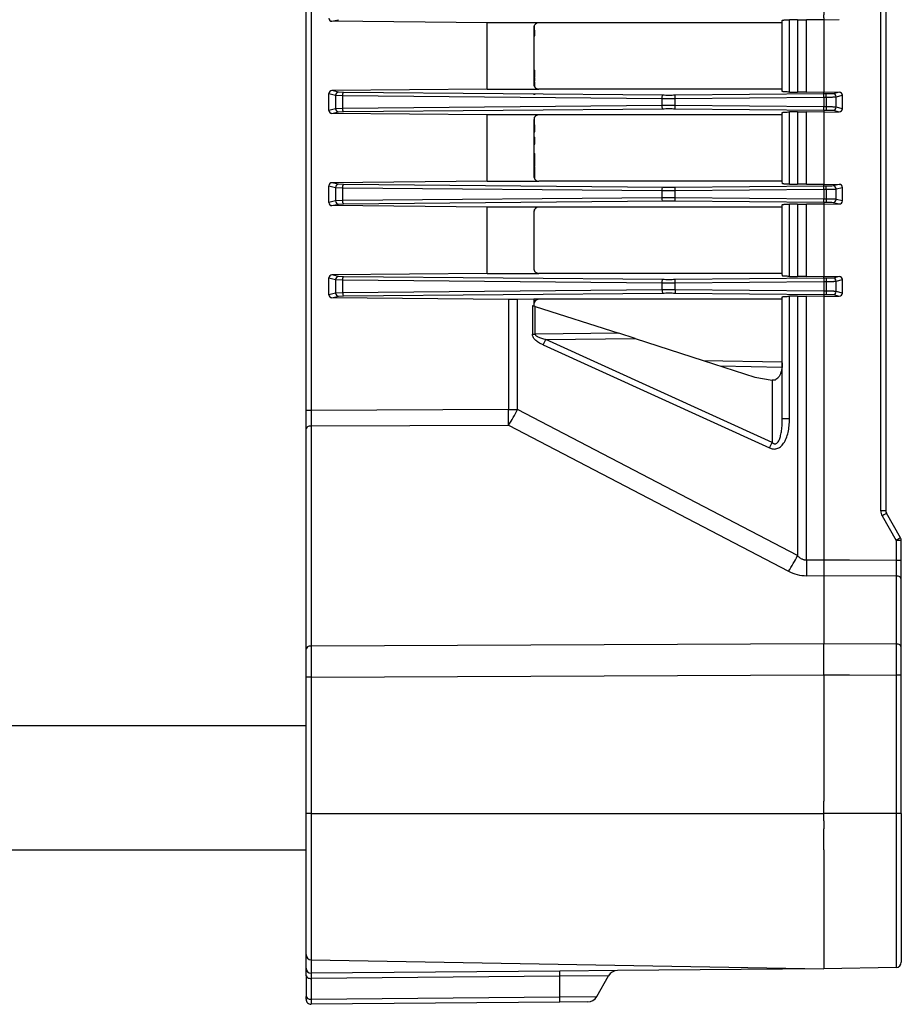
# Model space of a CAD drawing. Header units: millimetres. Extents: x -316 to 135, y 22 to 228.
# Tile 21 of 26: x 4 to 89, y 22 to 117. Entities that reach past the tile are written whole.
import ezdxf

# ---------------------------------------------------------------- set-up
doc = ezdxf.new("R2010")
doc.units = ezdxf.units.MM

# ---------------------------------------------------------------- blocks, each defined once
blk = doc.blocks.new('EMV-Dichtung-LAIRD_4096__2', base_point=(81.57, 34.416))
at = {"color": 1, "linetype": 'Continuous'}
for p, q in [((81.57, 40.216), (81.57, 41.016)), ((81.57, 39.652), (81.57, 40.216)), ((81.57, 39.495), (81.57, 39.652)), ((81.57, 39.495), (81.57, 39.416)), ((81.57, 39.416), (81.57, 38.716)), ((81.57, 38.533), (81.57, 38.716)), ((81.57, 36.716), (81.57, 38.533)), ((81.57, 36.716), (81.57, 34.416))]:
    blk.add_line(p, q, dxfattribs=at)
blk = doc.blocks.new('Frontplatte-PSU__17', base_point=(81.549, 28.705))
at = {"color": 1, "linetype": 'Continuous'}
for p, q in [((84.07, 213.216), (81.67, 213.216)), ((81.67, 199.824), (82.52, 199.789)), ((82.52, 199.789), (84.07, 199.824)), ((84.07, 188.752), (81.67, 188.752)), ((81.57, 172.67), (81.57, 173.216)), ((81.57, 172.227), (81.57, 172.67)), ((81.57, 172.176), (81.57, 172.227)), ((81.57, 171.227), (81.57, 172.176)), ((81.57, 170.176), (81.57, 171.227)), ((81.57, 169.676), (81.57, 170.176)), ((81.57, 163.572), (81.57, 169.676)), ((81.57, 163.283), (81.57, 163.572)), ((81.57, 163.095), (81.57, 163.283)), ((81.57, 162.796), (81.57, 163.095)), ((81.57, 161.836), (81.57, 162.796)), ((81.57, 161.537), (81.57, 161.836)), ((81.57, 161.537), (81.57, 161.349)), ((81.57, 161.06), (81.57, 161.349)), ((81.57, 154.672), (81.57, 161.06)), ((81.57, 154.383), (81.57, 154.672)), ((81.57, 154.195), (81.57, 154.383)), ((81.57, 154.195), (81.57, 153.896)), ((81.57, 152.936), (81.57, 153.896)), ((81.57, 152.936), (81.57, 152.637)), ((81.57, 152.637), (81.57, 152.449)), ((81.57, 152.16), (81.57, 152.449)), ((81.57, 145.772), (81.57, 152.16)), ((81.57, 145.483), (81.57, 145.772)), ((81.57, 145.295), (81.57, 145.483)), ((81.57, 145.295), (81.57, 144.996)), ((81.57, 144.036), (81.57, 144.996)), ((81.57, 144.036), (81.57, 143.737)), ((81.57, 143.737), (81.57, 143.549)), ((81.57, 143.26), (81.57, 143.549)), ((81.57, 136.872), (81.57, 143.26)), ((81.57, 136.583), (81.57, 136.872)), ((81.57, 136.395), (81.57, 136.583)), ((81.57, 136.395), (81.57, 136.096)), ((81.57, 135.716), (81.57, 136.096)), ((81.57, 135.136), (81.57, 135.716)), ((81.57, 135.136), (81.57, 134.837)), ((81.57, 134.837), (81.57, 134.649)), ((81.57, 134.36), (81.57, 134.649)), ((81.57, 127.972), (81.57, 134.36)), ((81.57, 127.683), (81.57, 127.972)), ((81.57, 127.495), (81.57, 127.683)), ((81.57, 127.495), (81.57, 127.196)), ((81.57, 126.236), (81.57, 127.196)), ((81.57, 126.236), (81.57, 125.937)), ((81.57, 125.937), (81.57, 125.749)), ((81.57, 125.749), (81.57, 125.46)), ((81.57, 125.46), (81.57, 119.072)), ((81.57, 119.072), (81.57, 118.783)), ((81.57, 118.595), (81.57, 118.783)), ((81.57, 118.296), (81.57, 118.595)), ((81.57, 118.296), (81.57, 117.716)), ((81.57, 117.716), (81.57, 117.336)), ((81.57, 117.037), (81.57, 117.336)), ((81.57, 117.037), (81.57, 116.849)), ((81.57, 116.849), (81.57, 116.56)), ((81.57, 116.56), (81.57, 110.172)), ((81.57, 110.172), (81.57, 109.883)), ((81.57, 109.695), (81.57, 109.883)), ((81.57, 109.396), (81.57, 109.695)), ((81.57, 109.396), (81.57, 108.436)), ((81.57, 108.137), (81.57, 108.436)), ((81.57, 108.137), (81.57, 107.949)), ((81.57, 107.949), (81.57, 107.66)), ((81.57, 107.66), (81.57, 101.272)), ((81.57, 101.272), (81.57, 100.983)), ((81.57, 100.795), (81.57, 100.983)), ((81.57, 100.496), (81.57, 100.795)), ((81.57, 100.496), (81.57, 99.536)), ((81.57, 99.237), (81.57, 99.536)), ((81.57, 99.237), (81.57, 99.049)), ((81.57, 99.049), (81.57, 98.76)), ((81.57, 98.76), (81.57, 92.372)), ((81.57, 92.372), (81.57, 92.083)), ((81.57, 91.895), (81.57, 92.083)), ((81.57, 91.895), (81.57, 91.596)), ((81.57, 91.596), (81.57, 90.636)), ((81.57, 90.636), (81.57, 90.337)), ((81.57, 90.337), (81.57, 90.149)), ((81.57, 90.149), (81.57, 89.86)), ((81.57, 89.86), (81.57, 83.756)), ((81.57, 83.756), (81.57, 83.256)), ((81.57, 83.256), (81.57, 82.205)), ((81.57, 82.205), (81.57, 81.256)), ((81.57, 81.256), (81.57, 81.205)), ((81.57, 81.205), (81.57, 80.762)), ((81.57, 80.762), (81.57, 79.205)), ((81.57, 79.205), (81.57, 68.254)), ((81.57, 68.254), (81.57, 64.68)), ((84.07, 64.68), (81.57, 64.68)), ((81.57, 63.18), (81.57, 61.657)), ((81.57, 61.657), (81.57, 61.43)), ((81.57, 61.43), (81.57, 61.18)), ((81.57, 61.18), (81.57, 56.608)), ((81.57, 56.254), (81.57, 56.608)), ((81.57, 55.085), (81.57, 56.254)), ((81.57, 54.858), (81.57, 55.085)), ((81.57, 54.608), (81.57, 54.858)), ((81.57, 53.609), (81.57, 54.608)), ((81.57, 53.609), (81.57, 44.978)), ((81.57, 53.609), (84.07, 53.608)), ((81.57, 44.978), (81.57, 44.727)), ((81.57, 44.727), (81.57, 43.455)), ((81.57, 43.455), (81.57, 43.303)), ((81.57, 43.303), (81.57, 42.652)), ((81.57, 42.652), (81.57, 41.727)), ((81.57, 41.727), (81.57, 41.416)), ((81.57, 41.016), (81.57, 41.416)), ((81.57, 40.216), (81.57, 41.016)), ((81.57, 39.652), (81.57, 40.216)), ((84.07, 40.216), (81.57, 40.216)), ((81.57, 39.495), (81.57, 39.652)), ((81.57, 39.495), (81.57, 39.416)), ((81.57, 39.416), (81.57, 38.716)), ((81.57, 38.533), (81.57, 38.716)), ((81.57, 36.716), (81.57, 38.533)), ((81.57, 36.716), (81.57, 34.416)), ((81.57, 34.416), (81.57, 33.728)), ((81.57, 33.728), (81.57, 33.279)), ((81.57, 33.279), (81.57, 32.845)), ((81.57, 32.845), (81.57, 32.499)), ((81.57, 32.499), (81.57, 30.216)), ((81.57, 30.216), (81.57, 29.814)), ((81.57, 29.814), (81.57, 29.485)), ((81.57, 29.485), (81.57, 29.217)), ((81.57, 29.217), (81.57, 29.051)), ((81.57, 29.051), (81.57, 28.705))]:
    blk.add_line(p, q, dxfattribs=at)
at = {"color": 7, "linetype": 'Continuous'}
for p, q in [((81.57, 198.716), (81.57, 198.347)), ((81.57, 198.347), (81.59, 198.146)), ((81.59, 198.146), (81.57, 196.824)), ((81.608, 196.369), (81.57, 196.824)), ((81.565, 195.537), (81.57, 196.216)), ((81.57, 196.216), (81.608, 196.369)), ((81.582, 194.905), (81.565, 195.537)), ((81.549, 194.231), (81.582, 194.905)), ((81.57, 193.716), (81.549, 194.231))]:
    blk.add_line(p, q, dxfattribs=at)
at = {"color": 1, "linetype": 'Continuous'}
blk.add_open_spline([(81.57, 64.68), (81.57, 64.615), (81.57, 64.485), (81.57, 64.29), (81.57, 64.097), (81.57, 63.905), (81.57, 63.716), (81.57, 63.532), (81.57, 63.354), (81.57, 63.238), (81.57, 63.18)], degree=3, knots=[0, 0, 0, 0, 0.194711, 0.389846, 0.584145, 0.776339, 0.965172, 1.149434, 1.327983, 1.499772, 1.499772, 1.499772, 1.499772], dxfattribs=at)
blk = doc.blocks.new('Verbindungsteil_2__21', base_point=(23.57, 21.782))
at = {"color": 1, "linetype": 'Continuous'}
for p, q in [((87.078, 69.448), (87.078, 183.984)), ((32.061, 174.302), (32.061, 79.13)), ((81.57, 117.037), (81.57, 116.849)), ((34.065, 116.706), (34.709, 116.865)), ((78.264, 109.878), (78.264, 116.854)), ((79.033, 116.863), (79.033, 109.869)), ((79.898, 109.868), (79.898, 116.864)), ((81.57, 116.849), (81.57, 116.56)), ((81.57, 116.56), (81.57, 110.172)), ((33.762, 109.731), (34.412, 109.567)), ((34.709, 109.867), (34.065, 110.026)), ((34.412, 109.567), (35.117, 109.538)), ((34.412, 109.567), (34.412, 108.265)), ((35.195, 109.838), (34.709, 109.867)), ((35.117, 108.294), (35.117, 109.538)), ((35.117, 109.538), (65.949, 109.262)), ((66.027, 109.561), (35.195, 109.838)), ((67.22, 109.262), (67.222, 109.561)), ((67.22, 109.262), (81.57, 109.396)), ((81.57, 109.695), (67.222, 109.561)), ((81.57, 110.172), (81.57, 109.883)), ((81.57, 109.695), (81.57, 109.883)), ((81.57, 109.396), (81.57, 109.695)), ((81.821, 109.691), (81.57, 109.695)), ((81.57, 109.396), (81.57, 108.436)), ((81.57, 109.396), (81.821, 109.392)), ((81.821, 109.392), (81.821, 109.691)), ((81.821, 109.392), (81.821, 108.44)), ((83.081, 109.859), (82.485, 109.716)), ((82.78, 109.416), (83.382, 109.564)), ((82.78, 108.416), (82.78, 109.416)), ((65.949, 108.57), (35.117, 108.294)), ((65.949, 109.262), (65.949, 108.57)), ((67.22, 108.57), (67.22, 109.262)), ((81.57, 108.436), (67.22, 108.57)), ((67.222, 108.271), (67.22, 108.57)), ((81.821, 108.44), (81.57, 108.436)), ((81.57, 108.137), (81.57, 108.436)), ((81.821, 108.44), (81.821, 108.141)), ((83.382, 108.268), (82.78, 108.416)), ((34.412, 108.265), (33.762, 108.101)), ((34.065, 107.806), (34.709, 107.965)), ((35.117, 108.294), (34.412, 108.265)), ((34.709, 107.965), (35.195, 107.994)), ((35.195, 107.994), (66.027, 108.271)), ((67.222, 108.271), (81.57, 108.137)), ((78.264, 100.978), (78.264, 107.954)), ((79.033, 107.963), (79.033, 100.969)), ((79.898, 100.968), (79.898, 107.964)), ((81.57, 108.137), (81.821, 108.141)), ((81.57, 108.137), (81.57, 107.949)), ((81.57, 107.949), (81.57, 107.66)), ((81.57, 107.66), (81.57, 101.272)), ((82.485, 108.116), (83.081, 107.973)), ((33.762, 100.831), (34.412, 100.667)), ((34.709, 100.967), (34.065, 101.126)), ((35.195, 100.938), (34.709, 100.967)), ((66.027, 100.661), (35.195, 100.938)), ((81.57, 100.795), (67.222, 100.661)), ((81.57, 101.272), (81.57, 100.983)), ((81.57, 100.795), (81.57, 100.983)), ((81.57, 100.496), (81.57, 100.795)), ((81.821, 100.791), (81.57, 100.795)), ((81.821, 100.492), (81.821, 100.791)), ((83.081, 100.959), (82.485, 100.816)), ((34.412, 100.667), (34.412, 99.365)), ((34.412, 100.667), (35.117, 100.638)), ((35.117, 99.394), (35.117, 100.638)), ((35.117, 100.638), (65.949, 100.362)), ((65.949, 100.362), (65.949, 99.67)), ((67.22, 100.362), (67.222, 100.661)), ((67.22, 100.362), (81.57, 100.496)), ((67.22, 99.67), (67.22, 100.362)), ((81.57, 100.496), (81.57, 99.536)), ((81.57, 100.496), (81.821, 100.492)), ((81.821, 100.492), (81.821, 99.54)), ((82.78, 100.516), (83.382, 100.664)), ((82.78, 99.516), (82.78, 100.516)), ((34.412, 99.365), (33.762, 99.201)), ((34.065, 98.906), (34.709, 99.065)), ((35.117, 99.394), (34.412, 99.365)), ((34.709, 99.065), (35.195, 99.094)), ((65.949, 99.67), (35.117, 99.394)), ((35.195, 99.094), (66.027, 99.371)), ((67.222, 99.371), (67.22, 99.67)), ((81.57, 99.536), (67.22, 99.67)), ((67.222, 99.371), (81.57, 99.237)), ((78.264, 92.078), (78.264, 99.054)), ((79.033, 99.063), (79.033, 92.069)), ((79.898, 92.068), (79.898, 99.064)), ((81.821, 99.54), (81.57, 99.536)), ((81.57, 99.237), (81.57, 99.536)), ((81.57, 99.237), (81.821, 99.241)), ((81.57, 99.237), (81.57, 99.049)), ((81.57, 99.049), (81.57, 98.76)), ((81.821, 99.54), (81.821, 99.241)), ((82.485, 99.216), (83.081, 99.073)), ((83.382, 99.368), (82.78, 99.516)), ((81.57, 98.76), (81.57, 92.372)), ((81.57, 92.372), (81.57, 92.083)), ((33.762, 91.931), (34.412, 91.767)), ((34.709, 92.067), (34.065, 92.226)), ((34.412, 91.767), (35.117, 91.738)), ((34.412, 91.767), (34.412, 90.465)), ((35.195, 92.038), (34.709, 92.067)), ((35.117, 90.494), (35.117, 91.738)), ((35.117, 91.738), (65.949, 91.462)), ((66.027, 91.761), (35.195, 92.038)), ((65.949, 91.462), (65.949, 90.77)), ((67.22, 91.462), (67.222, 91.761)), ((67.22, 91.462), (81.57, 91.596)), ((67.22, 90.77), (67.22, 91.462)), ((81.57, 91.895), (67.222, 91.761)), ((81.57, 91.895), (81.57, 92.083)), ((81.57, 91.895), (81.57, 91.596)), ((81.821, 91.891), (81.57, 91.895)), ((81.57, 91.596), (81.57, 90.636)), ((81.57, 91.596), (81.821, 91.592)), ((81.821, 91.891), (81.821, 91.592)), ((81.821, 91.592), (81.821, 90.64)), ((83.081, 92.059), (82.485, 91.916)), ((82.77, 90.616), (82.78, 91.616)), ((82.78, 91.616), (83.382, 91.764)), ((34.412, 90.465), (33.762, 90.301)), ((35.117, 90.494), (34.412, 90.465)), ((65.949, 90.77), (35.117, 90.494)), ((35.195, 90.194), (66.027, 90.471)), ((67.22, 90.77), (67.222, 90.471)), ((81.57, 90.636), (67.22, 90.77)), ((67.222, 90.471), (81.57, 90.337)), ((81.821, 90.64), (81.57, 90.636)), ((81.57, 90.636), (81.57, 90.337)), ((81.57, 90.337), (81.821, 90.341)), ((81.57, 90.337), (81.57, 90.149)), ((81.821, 90.64), (81.821, 90.341)), ((83.382, 90.468), (82.77, 90.616)), ((34.065, 90.006), (34.709, 90.165)), ((34.709, 90.165), (35.195, 90.194)), ((51.126, 89.847), (51.126, 79.219)), ((51.992, 79.219), (51.992, 89.848)), ((78.264, 78.315), (78.264, 90.154)), ((79.033, 90.163), (79.033, 65.109)), ((79.898, 64.672), (79.898, 90.164)), ((81.57, 90.149), (81.57, 89.86)), ((81.57, 89.86), (81.57, 83.756)), ((82.485, 90.317), (83.081, 90.173)), ((53.438, 89.259), (53.438, 86.501)), ((53.709, 86.501), (53.709, 89.171)), ((61.77, 86.58), (53.709, 86.501)), ((53.438, 86.501), (53.709, 86.501)), ((54.474, 85.462), (54.745, 85.987)), ((54.745, 85.987), (63.352, 86.072)), ((76.605, 76.035), (54.745, 85.987)), ((54.474, 85.462), (76.334, 75.511)), ((81.57, 83.756), (81.57, 83.256)), ((71.569, 83.431), (77.548, 83.326)), ((81.57, 83.256), (81.57, 82.205)), ((76.605, 82.047), (76.605, 76.035)), ((81.57, 82.205), (81.57, 81.256)), ((81.57, 81.256), (81.57, 81.205)), ((81.57, 81.205), (81.57, 80.762)), ((81.57, 80.762), (81.57, 79.205)), ((32.061, 79.13), (31.57, 79.13)), ((51.126, 79.219), (32.061, 79.13)), ((32.061, 79.13), (32.061, 77.63)), ((51.126, 79.219), (51.992, 79.219)), ((79.033, 65.109), (51.992, 79.219)), ((81.57, 79.205), (81.57, 68.254)), ((78.264, 78.315), (77.57, 78.315)), ((32.061, 77.63), (51.126, 77.719)), ((32.061, 77.63), (32.061, 56.377)), ((51.126, 77.719), (78.167, 63.609)), ((76.334, 75.511), (76.605, 76.035)), ((87.57, 69.448), (87.078, 69.448)), ((87.212, 68.948), (88.579, 66.582)), ((81.57, 68.254), (81.57, 64.68)), ((88.579, 66.582), (88.579, 64.647)), ((89.07, 66.582), (88.579, 66.582)), ((81.57, 64.68), (79.898, 64.672)), ((84.07, 64.68), (81.57, 64.68)), ((88.579, 64.647), (84.07, 64.68)), ((89.07, 64.647), (88.579, 64.647)), ((79.898, 63.172), (81.57, 63.18)), ((81.57, 63.18), (81.57, 61.657)), ((81.57, 63.18), (88.579, 63.147)), ((88.579, 63.147), (88.579, 56.575)), ((81.57, 61.657), (81.57, 61.43)), ((81.57, 61.43), (81.57, 61.18)), ((81.57, 61.18), (81.57, 56.608)), ((81.57, 56.608), (32.061, 56.377)), ((32.061, 56.377), (32.061, 53.377)), ((81.57, 56.254), (81.57, 56.608)), ((88.579, 56.575), (81.57, 56.608)), ((81.57, 55.085), (81.57, 56.254)), ((88.579, 56.575), (88.579, 53.576)), ((81.57, 54.858), (81.57, 55.085)), ((81.57, 54.608), (81.57, 54.858)), ((81.57, 53.609), (81.57, 54.608)), ((32.061, 53.377), (31.57, 53.377)), ((32.061, 53.377), (81.57, 53.609)), ((32.061, 53.377), (32.061, 40.216)), ((81.57, 53.609), (81.57, 44.978)), ((81.57, 53.609), (84.07, 53.608)), ((84.07, 53.608), (88.579, 53.576)), ((88.579, 53.576), (88.579, 40.216)), ((89.07, 53.576), (88.579, 53.576)), ((23.57, 48.716), (26.57, 48.716)), ((26.57, 48.716), (31.57, 48.716)), ((81.57, 44.978), (81.57, 44.727)), ((81.57, 44.727), (81.57, 43.455)), ((81.57, 43.455), (81.57, 43.303)), ((81.57, 43.303), (81.57, 42.652)), ((81.57, 42.652), (81.57, 41.727)), ((81.57, 41.727), (81.57, 41.416)), ((81.57, 41.016), (81.57, 41.416)), ((81.57, 40.216), (81.57, 41.016)), ((32.061, 40.216), (31.57, 40.216)), ((32.061, 40.216), (81.57, 40.216)), ((32.061, 40.216), (32.061, 26.08)), ((81.57, 39.652), (81.57, 40.216)), ((84.07, 40.216), (81.57, 40.216)), ((88.579, 40.216), (84.07, 40.216)), ((88.579, 40.216), (88.579, 25.338)), ((89.07, 40.216), (88.579, 40.216)), ((81.57, 39.495), (81.57, 39.652)), ((81.57, 39.495), (81.57, 39.416)), ((81.57, 39.416), (81.57, 38.716)), ((81.57, 38.533), (81.57, 38.716)), ((81.57, 36.716), (81.57, 38.533)), ((81.57, 36.716), (81.57, 34.416)), ((81.57, 34.416), (81.57, 33.728)), ((81.57, 33.728), (81.57, 33.279)), ((81.57, 33.279), (81.57, 32.845)), ((81.57, 32.845), (81.57, 32.499)), ((81.57, 32.499), (81.57, 30.216)), ((81.57, 30.216), (81.57, 29.814)), ((81.57, 29.814), (81.57, 29.485)), ((81.57, 29.485), (81.57, 29.217)), ((81.57, 29.217), (81.57, 29.051)), ((81.57, 29.051), (81.57, 28.705)), ((81.57, 28.705), (81.57, 25.216)), ((32.061, 26.08), (32.068, 24.784)), ((56.073, 24.494), (56.069, 24.993)), ((56.073, 24.494), (32.072, 24.284)), ((32.072, 24.284), (32.072, 22.284)), ((60.784, 24.535), (56.073, 24.494)), ((56.091, 22.494), (56.073, 24.494)), ((32.072, 22.284), (56.091, 22.494)), ((56.091, 22.494), (59.647, 22.525)), ((56.095, 21.994), (56.091, 22.494))]:
    blk.add_line(p, q, dxfattribs=at)
at = {"color": 7, "linetype": 'Continuous'}
for p, q in [((87.57, 183.984), (87.57, 69.448)), ((31.57, 79.13), (31.57, 174.302)), ((49.068, 116.566), (34.065, 116.706)), ((49.068, 110.166), (49.068, 116.566)), ((54.065, 116.566), (49.068, 116.566)), ((53.57, 116.07), (53.57, 115.438)), ((53.638, 116.321), (53.67, 116.369)), ((53.67, 115.438), (53.638, 116.321)), ((77.57, 116.566), (54.065, 116.566)), ((77.57, 116.566), (77.57, 116.796)), ((77.57, 110.166), (77.57, 116.566)), ((79.033, 116.863), (78.264, 116.854)), ((79.033, 116.863), (79.898, 116.864)), ((81.57, 116.849), (79.898, 116.864)), ((81.57, 116.849), (83.081, 116.873)), ((53.57, 115.438), (53.67, 115.438)), ((53.57, 115.438), (53.57, 115.318)), ((53.57, 115.318), (53.67, 115.318)), ((53.57, 115.318), (53.57, 111.982)), ((53.67, 115.318), (53.67, 115.438)), ((53.57, 111.982), (53.67, 111.982)), ((53.57, 111.982), (53.57, 111.924)), ((53.57, 111.924), (53.57, 111.538)), ((53.57, 111.924), (53.67, 111.92)), ((53.57, 111.538), (53.57, 111.303)), ((53.57, 111.538), (53.67, 111.538)), ((53.57, 111.303), (53.67, 111.303)), ((53.57, 111.303), (53.57, 111.213)), ((53.67, 111.833), (53.67, 111.92)), ((53.67, 111.538), (53.67, 111.833)), ((53.67, 111.303), (53.67, 111.538)), ((53.67, 111.213), (53.67, 111.255)), ((53.57, 111.213), (53.67, 111.213)), ((53.57, 111.213), (53.57, 110.914)), ((53.57, 110.914), (53.67, 110.914)), ((53.57, 110.914), (53.57, 110.837)), ((53.57, 110.837), (53.57, 110.662)), ((53.57, 110.837), (53.67, 110.837)), ((53.586, 110.536), (53.67, 110.536)), ((53.622, 110.44), (53.67, 110.44)), ((53.67, 110.914), (53.67, 111.213)), ((53.67, 110.536), (53.67, 110.837)), ((53.67, 110.44), (53.67, 110.536)), ((53.67, 110.363), (53.67, 110.44)), ((33.762, 108.101), (33.762, 109.731)), ((49.068, 110.166), (34.065, 110.026)), ((49.068, 110.166), (54.065, 110.166)), ((53.57, 109.716), (53.57, 109.614)), ((53.67, 109.614), (53.67, 109.716)), ((77.57, 110.166), (54.065, 110.166)), ((77.57, 109.936), (77.57, 110.166)), ((78.264, 109.878), (79.033, 109.869)), ((79.898, 109.868), (79.033, 109.869)), ((79.898, 109.868), (81.57, 109.883)), ((81.57, 109.883), (83.081, 109.859)), ((83.382, 108.268), (83.382, 109.564)), ((49.068, 107.666), (34.065, 107.806)), ((49.068, 101.266), (49.068, 107.666)), ((54.065, 107.666), (49.068, 107.666)), ((77.57, 107.666), (54.065, 107.666)), ((77.57, 107.666), (77.57, 107.896)), ((77.57, 101.266), (77.57, 107.666)), ((79.033, 107.963), (78.264, 107.954)), ((79.033, 107.963), (79.898, 107.964)), ((81.57, 107.949), (79.898, 107.964)), ((81.57, 107.949), (83.081, 107.973)), ((53.57, 107.17), (53.57, 106.049)), ((53.67, 106.049), (53.648, 107.438)), ((53.57, 106.049), (53.57, 105.525)), ((53.57, 106.049), (53.67, 106.049)), ((53.57, 105.525), (53.67, 105.525)), ((53.57, 105.525), (53.57, 105.093)), ((53.57, 105.093), (53.67, 105.093)), ((53.57, 105.093), (53.57, 104.831)), ((53.57, 104.831), (53.57, 103.955)), ((53.57, 104.831), (53.67, 104.831)), ((53.67, 105.093), (53.67, 105.525)), ((53.67, 104.831), (53.67, 105.093)), ((53.57, 103.955), (53.57, 103.654)), ((53.57, 103.955), (53.67, 103.955)), ((53.57, 103.654), (53.57, 103.365)), ((53.57, 103.654), (53.67, 103.654)), ((53.67, 103.654), (53.67, 103.955)), ((53.67, 103.365), (53.67, 103.654)), ((53.57, 103.365), (53.57, 103.188)), ((53.57, 103.365), (53.67, 103.365)), ((53.57, 103.188), (53.57, 103.08)), ((53.57, 103.188), (53.67, 103.188)), ((53.57, 103.08), (53.67, 103.08)), ((53.57, 103.08), (53.57, 102.956)), ((53.57, 102.956), (53.67, 102.956)), ((53.57, 102.903), (53.67, 102.956)), ((53.57, 102.956), (53.57, 102.903)), ((53.57, 102.903), (53.57, 102.805)), ((53.57, 102.805), (53.67, 102.805)), ((53.57, 102.805), (53.57, 102.752)), ((53.57, 102.752), (53.67, 102.752)), ((53.57, 102.752), (53.57, 102.684)), ((53.67, 103.188), (53.67, 103.365)), ((53.67, 103.08), (53.67, 103.188)), ((53.67, 102.956), (53.67, 103.08)), ((53.67, 102.85), (53.67, 102.956)), ((53.67, 102.752), (53.67, 102.85)), ((53.57, 102.684), (53.57, 102.571)), ((53.57, 102.684), (53.67, 102.684)), ((53.57, 102.571), (53.67, 102.595)), ((53.57, 102.571), (53.57, 102.46)), ((53.57, 102.46), (53.57, 102.081)), ((53.57, 102.46), (53.67, 102.46)), ((53.57, 102.081), (53.67, 102.081)), ((53.57, 102.081), (53.57, 102.037)), ((53.57, 102.037), (53.67, 102.037)), ((53.57, 102.037), (53.57, 101.926)), ((53.57, 101.926), (53.67, 101.926)), ((53.57, 101.926), (53.57, 101.881)), ((53.57, 101.881), (53.67, 101.881)), ((53.57, 101.881), (53.57, 101.762)), ((53.57, 101.762), (53.67, 101.76)), ((53.67, 102.595), (53.67, 102.684)), ((53.67, 102.46), (53.67, 102.595)), ((53.67, 102.199), (53.67, 102.46)), ((53.67, 102.144), (53.67, 102.199)), ((53.67, 102.081), (53.67, 102.144)), ((53.67, 102.037), (53.67, 102.081)), ((53.67, 101.975), (53.67, 102.037)), ((53.67, 101.926), (53.67, 101.975)), ((53.67, 101.76), (53.67, 101.881)), ((53.67, 101.76), (53.67, 101.829)), ((53.67, 101.708), (53.67, 101.76)), ((33.762, 99.201), (33.762, 100.831)), ((49.068, 101.266), (34.065, 101.126)), ((49.068, 101.266), (54.065, 101.266)), ((53.573, 101.708), (53.67, 101.708)), ((53.594, 101.608), (53.67, 101.608)), ((53.67, 101.608), (53.67, 101.708)), ((53.679, 101.452), (53.67, 101.608)), ((77.57, 101.266), (54.065, 101.266)), ((77.601, 101.019), (77.57, 101.266)), ((78.264, 100.978), (79.033, 100.969)), ((79.898, 100.968), (79.033, 100.969)), ((79.898, 100.968), (81.57, 100.983)), ((81.57, 100.983), (83.081, 100.959)), ((83.382, 99.368), (83.382, 100.664)), ((49.068, 98.766), (34.065, 98.906)), ((77.57, 98.766), (77.57, 98.996)), ((79.033, 99.063), (78.264, 99.054)), ((79.033, 99.063), (79.898, 99.064)), ((81.57, 99.049), (79.898, 99.064)), ((81.57, 99.049), (83.081, 99.073)), ((49.068, 92.366), (49.068, 98.766)), ((53.57, 98.75), (49.068, 98.766)), ((54.065, 98.766), (53.57, 98.75)), ((53.57, 98.27), (53.57, 92.862)), ((53.599, 98.439), (53.67, 98.439)), ((53.67, 98.439), (53.644, 98.532)), ((77.57, 98.766), (54.065, 98.766)), ((77.57, 92.366), (77.57, 98.766)), ((49.068, 92.366), (34.065, 92.226)), ((49.068, 92.366), (54.065, 92.366)), ((77.57, 92.366), (54.065, 92.366)), ((77.601, 92.119), (77.57, 92.366)), ((33.762, 90.301), (33.762, 91.931)), ((78.264, 92.078), (79.033, 92.069)), ((79.898, 92.068), (79.033, 92.069)), ((79.898, 92.068), (81.57, 92.083)), ((81.57, 92.083), (83.081, 92.059)), ((83.382, 90.468), (83.382, 91.764)), ((51.126, 89.847), (34.065, 90.006)), ((53.57, 89.866), (51.992, 89.848)), ((53.57, 89.866), (53.57, 89.37)), ((54.065, 89.866), (53.57, 89.866)), ((77.57, 89.866), (54.065, 89.866)), ((77.57, 89.866), (77.57, 90.096)), ((77.57, 83.714), (77.57, 89.866)), ((79.033, 90.163), (78.264, 90.154)), ((79.033, 90.163), (79.898, 90.164)), ((81.57, 90.149), (79.898, 90.164)), ((81.57, 90.149), (83.081, 90.173)), ((53.57, 89.37), (53.57, 89.216)), ((53.709, 89.171), (53.57, 89.216)), ((53.709, 89.171), (61.77, 86.58)), ((63.352, 86.072), (61.77, 86.58)), ((63.352, 86.072), (69.924, 83.959)), ((69.924, 83.959), (77.57, 83.826)), ((69.924, 83.959), (74.93, 82.35)), ((77.57, 78.315), (77.57, 83.714)), ((74.93, 82.35), (76.605, 82.047)), ((31.57, 77.38), (31.57, 79.13)), ((31.57, 56.127), (31.57, 77.38)), ((89.003, 66.832), (87.637, 69.198)), ((89.07, 64.647), (89.07, 66.582)), ((89.07, 62.898), (89.07, 64.647)), ((89.07, 56.325), (89.07, 62.898)), ((31.57, 53.377), (31.57, 56.127)), ((89.07, 53.576), (89.07, 56.325)), ((31.57, 48.716), (31.57, 53.377)), ((89.07, 40.216), (89.07, 53.576)), ((31.57, 40.216), (31.57, 48.716)), ((31.57, 26.58), (31.57, 40.216)), ((89.07, 40.216), (89.07, 25.838)), ((31.57, 25.284), (31.57, 26.58)), ((32.061, 26.08), (81.57, 25.216)), ((31.57, 24.534), (31.57, 25.284)), ((56.069, 24.993), (32.068, 24.784)), ((61.646, 25.042), (56.069, 24.993)), ((81.57, 25.216), (61.646, 25.042)), ((88.579, 25.338), (81.57, 25.216)), ((31.57, 24.534), (31.57, 22.534)), ((59.647, 22.525), (60.784, 24.535)), ((31.57, 22.284), (31.57, 22.534)), ((56.095, 21.994), (32.074, 21.784)), ((58.786, 22.017), (56.095, 21.994))]:
    blk.add_line(p, q, dxfattribs=at)
for centre, radius, start, end in [((34.063, 117.007), 0.301, 181.02975, 270.53296), ((54.065, 116.071), 0.495, 149.62642, 180.06996), ((54.065, 116.071), 0.495, 90.06978, 149.62642), ((54.065, 110.661), 0.495, 179.93004, 194.66143), ((54.065, 110.661), 0.495, 194.66143, 217.04905), ((54.065, 110.661), 0.495, 217.04905, 269.93022), ((34.063, 109.725), 0.301, 89.46704, 178.97025), ((83.082, 109.558), 0.301, 1.02267, 90.12664), ((34.063, 108.107), 0.301, 181.02975, 270.53296), ((54.065, 107.171), 0.495, 90.06978, 147.32036), ((83.082, 108.274), 0.301, 269.87336, 358.97733), ((54.065, 107.171), 0.495, 147.32036, 180.06996), ((54.065, 101.761), 0.495, 179.93004, 186.24197), ((34.063, 100.825), 0.301, 89.46704, 178.97025), ((54.065, 101.761), 0.495, 186.24197, 198.02234), ((54.065, 101.761), 0.495, 198.02234, 218.7164), ((54.065, 101.761), 0.495, 218.7164, 269.93022), ((83.082, 100.658), 0.301, 1.02267, 90.12664), ((34.063, 99.207), 0.301, 181.02975, 270.53296), ((83.082, 99.374), 0.301, 269.87336, 358.97733), ((54.065, 98.271), 0.495, 160.17139, 180.06996), ((54.065, 98.271), 0.495, 148.15892, 160.17139), ((54.065, 98.271), 0.495, 90.06978, 148.15892), ((54.065, 92.861), 0.495, 179.93004, 269.93022), ((34.063, 91.925), 0.301, 89.46704, 178.97025), ((83.082, 91.758), 0.301, 1.02267, 90.12664), ((83.082, 90.474), 0.301, 269.87336, 358.97733), ((34.063, 90.307), 0.301, 181.02975, 270.53296), ((54.065, 89.371), 0.495, 90.06978, 180.06953), ((88.07, 69.448), 0.5, 180, 210), ((88.578, 66.584), 0.492, 359.74603, 30.25397), ((32.07, 26.58), 0.5, 180, 269), ((88.57, 25.838), 0.5, 271, 0), ((32.07, 25.284), 0.5, 180, 269.84341), ((61.655, 24.042), 1, 90.5, 150.5), ((32.071, 22.285), 0.501, 180.14963, 270.39765), ((58.777, 23.017), 1, 270.5, 330.5)]:
    blk.add_arc(centre, radius, start, end, dxfattribs=at)
at = {"color": 1, "linetype": 'Continuous'}
for centre, radius, start, end in [((34.712, 109.567), 0.3, 90.60397, 180), ((82.48, 109.416), 0.3, 0, 88.99761), ((82.48, 108.416), 0.3, 271.00239, 0), ((34.712, 108.265), 0.3, 180, 269.39603), ((34.712, 100.667), 0.3, 90.60397, 180), ((82.48, 100.516), 0.3, 0, 88.99761), ((34.712, 99.365), 0.3, 180, 269.39603), ((82.48, 99.516), 0.3, 271.00239, 0), ((34.712, 91.767), 0.3, 90.60397, 180), ((82.483, 91.62), 0.296, 359.32825, 89.66937), ((34.712, 90.465), 0.3, 180, 269.39603), ((82.479, 90.607), 0.291, 271.20357, 1.62838), ((42.803, 83.524), 10.148, 325.11176, 334.90103), ((88.07, 69.446), 0.992, 179.89044, 210.14238), ((69.843, 69.413), 10.148, 325.11176, 334.90103), ((79.914, 66.885), 3.713, 241.93603, 269.7627)]:
    blk.add_arc(centre, radius, start, end, dxfattribs=at)
at = {"color": 7, "linetype": 'Continuous'}
for points, knots in [([(77.57, 116.796), (77.572, 116.797), (77.587, 116.803), (77.617, 116.82), (77.682, 116.824), (77.764, 116.837), (77.873, 116.842), (77.994, 116.848), (78.126, 116.852), (78.217, 116.854), (78.264, 116.854)], [0, 0, 0, 0, 0.0063742, 0.0509937, 0.1000698, 0.1973332, 0.3035709, 0.4264576, 0.5604967, 0.6998914, 0.6998914, 0.6998914, 0.6998914]), ([(78.264, 109.878), (78.217, 109.878), (78.126, 109.88), (77.994, 109.884), (77.873, 109.89), (77.77, 109.896), (77.697, 109.904), (77.635, 109.909), (77.599, 109.926), (77.573, 109.935), (77.57, 109.936)], [0, 0, 0, 0, 0.1393946, 0.2734338, 0.3963205, 0.5025582, 0.5836149, 0.6164484, 0.6891949, 0.6995873, 0.6995873, 0.6995873, 0.6995873]), ([(77.57, 107.896), (77.572, 107.897), (77.587, 107.903), (77.617, 107.92), (77.682, 107.924), (77.764, 107.937), (77.873, 107.942), (77.994, 107.948), (78.126, 107.952), (78.217, 107.954), (78.264, 107.954)], [0, 0, 0, 0, 0.0063742, 0.0509937, 0.1000698, 0.1973332, 0.3035709, 0.4264576, 0.5604967, 0.6998914, 0.6998914, 0.6998914, 0.6998914]), ([(78.264, 100.978), (78.217, 100.978), (78.126, 100.98), (77.994, 100.984), (77.873, 100.989), (77.77, 100.996), (77.697, 101.004), (77.645, 101.009), (77.618, 101.015), (77.603, 101.019), (77.601, 101.019)], [0, 0, 0, 0, 0.1393946, 0.2734338, 0.3963205, 0.5025582, 0.5836149, 0.6164484, 0.6592364, 0.665349, 0.665349, 0.665349, 0.665349]), ([(77.57, 98.996), (77.572, 98.997), (77.587, 99.003), (77.617, 99.02), (77.682, 99.024), (77.764, 99.037), (77.873, 99.042), (77.994, 99.048), (78.126, 99.052), (78.217, 99.054), (78.264, 99.054)], [0, 0, 0, 0, 0.0063742, 0.0509937, 0.1000698, 0.1973332, 0.3035709, 0.4264576, 0.5604967, 0.6998914, 0.6998914, 0.6998914, 0.6998914]), ([(78.264, 92.078), (78.217, 92.078), (78.126, 92.08), (77.994, 92.084), (77.873, 92.089), (77.77, 92.096), (77.697, 92.104), (77.645, 92.109), (77.618, 92.115), (77.603, 92.119), (77.601, 92.119)], [0, 0, 0, 0, 0.1393946, 0.2734338, 0.3963205, 0.5025582, 0.5836149, 0.6164484, 0.6592364, 0.665349, 0.665349, 0.665349, 0.665349]), ([(51.992, 89.848), (51.957, 89.847), (51.886, 89.846), (51.78, 89.846), (51.673, 89.845), (51.564, 89.845), (51.455, 89.845), (51.346, 89.845), (51.236, 89.846), (51.163, 89.847), (51.126, 89.847)], [0, 0, 0, 0, 0.105149, 0.2116004, 0.319146, 0.4275719, 0.5366601, 0.6461898, 0.755939, 0.8656862, 0.8656862, 0.8656862, 0.8656862]), ([(77.57, 90.096), (77.572, 90.097), (77.587, 90.103), (77.617, 90.12), (77.682, 90.124), (77.764, 90.137), (77.873, 90.142), (77.994, 90.148), (78.126, 90.152), (78.217, 90.154), (78.264, 90.154)], [0, 0, 0, 0, 0.0063742, 0.0509937, 0.1000698, 0.1973332, 0.3035709, 0.4264576, 0.5604967, 0.6998914, 0.6998914, 0.6998914, 0.6998914]), ([(77.57, 83.714), (77.567, 83.601), (77.561, 83.376), (77.51, 83.045), (77.424, 82.735), (77.304, 82.465), (77.152, 82.252), (76.978, 82.107), (76.789, 82.032), (76.664, 82.042), (76.605, 82.047)], [0, 0, 0, 0, 0.336835, 0.67582, 1.001411, 1.298906, 1.55856, 1.779778, 1.97171, 2.149591, 2.149591, 2.149591, 2.149591])]:
    blk.add_open_spline(points, degree=3, knots=knots, dxfattribs=at)
for points in [[(53.67, 111.92), (53.67, 111.93), (53.67, 111.951), (53.67, 111.972), (53.67, 111.982)], [(53.438, 89.259), (53.46, 89.251), (53.504, 89.237), (53.548, 89.223), (53.57, 89.216)]]:
    blk.add_open_spline(points, degree=3, dxfattribs=at)
at = {"color": 1, "linetype": 'Continuous'}
for points, knots in [([(35.117, 109.538), (35.12, 109.586), (35.125, 109.671), (35.141, 109.781), (35.181, 109.823), (35.195, 109.838)], [0, 0, 0, 0, 0.1456253, 0.2558824, 0.3173112, 0.3173112, 0.3173112, 0.3173112]), ([(65.949, 109.262), (65.952, 109.31), (65.957, 109.394), (65.972, 109.504), (66.013, 109.546), (66.027, 109.561)], [0, 0, 0, 0, 0.1456253, 0.2558824, 0.3173112, 0.3173112, 0.3173112, 0.3173112]), ([(67.222, 109.561), (67.021, 109.56), (66.623, 109.557), (66.224, 109.56), (66.027, 109.561)], [0, 0, 0, 0, 0.603141, 1.194923, 1.194923, 1.194923, 1.194923]), ([(82.485, 109.716), (82.403, 109.708), (82.183, 109.685), (81.961, 109.689), (81.821, 109.691)], [0, 0, 0, 0, 0.246046, 0.664934, 0.664934, 0.664934, 0.664934]), ([(81.821, 109.392), (81.872, 109.392), (81.975, 109.391), (82.128, 109.39), (82.276, 109.393), (82.411, 109.39), (82.531, 109.411), (82.636, 109.4), (82.718, 109.41), (82.764, 109.415), (82.78, 109.416)], [0, 0, 0, 0, 0.1532053, 0.3082029, 0.4587444, 0.598246, 0.7108355, 0.8217795, 0.9130535, 0.9598571, 0.9598571, 0.9598571, 0.9598571]), ([(65.949, 109.262), (66, 109.261), (66.105, 109.261), (66.261, 109.26), (66.419, 109.259), (66.578, 109.259), (66.738, 109.259), (66.899, 109.26), (67.059, 109.261), (67.166, 109.262), (67.22, 109.262)], [0, 0, 0, 0, 0.155399, 0.312284, 0.470417, 0.629556, 0.789453, 0.949859, 1.110524, 1.271197, 1.271197, 1.271197, 1.271197]), ([(67.22, 108.57), (67.166, 108.57), (67.059, 108.571), (66.899, 108.572), (66.738, 108.573), (66.578, 108.573), (66.419, 108.573), (66.261, 108.572), (66.105, 108.572), (66, 108.571), (65.949, 108.57)], [0, 0, 0, 0, 0.160674, 0.321339, 0.481745, 0.641641, 0.80078, 0.958913, 1.115799, 1.271197, 1.271197, 1.271197, 1.271197]), ([(66.027, 108.271), (66.013, 108.286), (65.972, 108.328), (65.957, 108.438), (65.952, 108.522), (65.949, 108.57)], [0, 0, 0, 0, 0.0614288, 0.1716859, 0.3173112, 0.3173112, 0.3173112, 0.3173112]), ([(82.78, 108.416), (82.764, 108.417), (82.718, 108.422), (82.636, 108.432), (82.531, 108.421), (82.411, 108.442), (82.276, 108.439), (82.128, 108.442), (81.975, 108.441), (81.872, 108.44), (81.821, 108.44)], [0, 0, 0, 0, 0.0468036, 0.1380776, 0.2490216, 0.3616111, 0.5011127, 0.6516542, 0.8066518, 0.9598571, 0.9598571, 0.9598571, 0.9598571]), ([(35.195, 107.994), (35.181, 108.009), (35.141, 108.052), (35.125, 108.162), (35.12, 108.246), (35.117, 108.294)], [0, 0, 0, 0, 0.0614288, 0.1716859, 0.3173112, 0.3173112, 0.3173112, 0.3173112]), ([(66.027, 108.271), (66.224, 108.272), (66.623, 108.275), (67.021, 108.272), (67.222, 108.271)], [0, 0, 0, 0, 0.591782, 1.194923, 1.194923, 1.194923, 1.194923]), ([(81.821, 108.141), (81.961, 108.143), (82.183, 108.147), (82.403, 108.124), (82.485, 108.116)], [0, 0, 0, 0, 0.4189458, 0.6649347, 0.6649347, 0.6649347, 0.6649347]), ([(35.117, 100.638), (35.12, 100.686), (35.125, 100.771), (35.141, 100.881), (35.181, 100.923), (35.195, 100.938)], [0, 0, 0, 0, 0.1456253, 0.2558824, 0.3173112, 0.3173112, 0.3173112, 0.3173112]), ([(82.485, 100.816), (82.403, 100.808), (82.183, 100.785), (81.961, 100.789), (81.821, 100.791)], [0, 0, 0, 0, 0.246046, 0.664934, 0.664934, 0.664934, 0.664934]), ([(65.949, 100.362), (65.952, 100.41), (65.957, 100.494), (65.972, 100.604), (66.013, 100.646), (66.027, 100.661)], [0, 0, 0, 0, 0.1456253, 0.2558824, 0.3173112, 0.3173112, 0.3173112, 0.3173112]), ([(65.949, 100.362), (66, 100.361), (66.105, 100.361), (66.261, 100.36), (66.419, 100.359), (66.578, 100.359), (66.738, 100.359), (66.899, 100.36), (67.059, 100.361), (67.166, 100.362), (67.22, 100.362)], [0, 0, 0, 0, 0.155399, 0.312284, 0.470417, 0.629556, 0.789453, 0.949859, 1.110524, 1.271197, 1.271197, 1.271197, 1.271197]), ([(67.222, 100.661), (67.021, 100.66), (66.623, 100.657), (66.224, 100.66), (66.027, 100.661)], [0, 0, 0, 0, 0.603141, 1.194923, 1.194923, 1.194923, 1.194923]), ([(81.821, 100.492), (81.872, 100.492), (81.975, 100.491), (82.128, 100.49), (82.276, 100.493), (82.411, 100.49), (82.531, 100.511), (82.636, 100.5), (82.718, 100.51), (82.764, 100.515), (82.78, 100.516)], [0, 0, 0, 0, 0.1532053, 0.3082029, 0.4587444, 0.598246, 0.7108355, 0.8217795, 0.9130535, 0.9598571, 0.9598571, 0.9598571, 0.9598571]), ([(35.195, 99.094), (35.181, 99.109), (35.141, 99.152), (35.125, 99.262), (35.12, 99.346), (35.117, 99.394)], [0, 0, 0, 0, 0.0614288, 0.1716859, 0.3173112, 0.3173112, 0.3173112, 0.3173112]), ([(67.22, 99.67), (67.166, 99.67), (67.059, 99.671), (66.899, 99.672), (66.738, 99.673), (66.578, 99.673), (66.419, 99.673), (66.261, 99.672), (66.105, 99.672), (66, 99.671), (65.949, 99.67)], [0, 0, 0, 0, 0.160674, 0.321339, 0.481745, 0.641641, 0.80078, 0.958913, 1.115799, 1.271197, 1.271197, 1.271197, 1.271197]), ([(66.027, 99.371), (66.013, 99.386), (65.972, 99.428), (65.957, 99.538), (65.952, 99.622), (65.949, 99.67)], [0, 0, 0, 0, 0.0614288, 0.1716859, 0.3173112, 0.3173112, 0.3173112, 0.3173112]), ([(66.027, 99.371), (66.224, 99.372), (66.623, 99.375), (67.021, 99.372), (67.222, 99.371)], [0, 0, 0, 0, 0.591782, 1.194923, 1.194923, 1.194923, 1.194923]), ([(82.78, 99.516), (82.764, 99.517), (82.718, 99.522), (82.636, 99.532), (82.531, 99.521), (82.411, 99.542), (82.276, 99.539), (82.128, 99.542), (81.975, 99.541), (81.872, 99.54), (81.821, 99.54)], [0, 0, 0, 0, 0.0468036, 0.1380776, 0.2490216, 0.3616111, 0.5011127, 0.6516542, 0.8066518, 0.9598571, 0.9598571, 0.9598571, 0.9598571]), ([(81.821, 99.241), (81.961, 99.243), (82.183, 99.247), (82.403, 99.224), (82.485, 99.216)], [0, 0, 0, 0, 0.4189458, 0.6649347, 0.6649347, 0.6649347, 0.6649347]), ([(35.117, 91.738), (35.12, 91.786), (35.125, 91.871), (35.141, 91.981), (35.181, 92.023), (35.195, 92.038)], [0, 0, 0, 0, 0.1456253, 0.2558824, 0.3173112, 0.3173112, 0.3173112, 0.3173112]), ([(65.949, 91.462), (65.952, 91.51), (65.957, 91.594), (65.972, 91.704), (66.013, 91.746), (66.027, 91.761)], [0, 0, 0, 0, 0.1456253, 0.2558824, 0.3173112, 0.3173112, 0.3173112, 0.3173112]), ([(65.949, 91.462), (66, 91.461), (66.105, 91.461), (66.261, 91.46), (66.419, 91.459), (66.578, 91.459), (66.738, 91.459), (66.899, 91.46), (67.059, 91.461), (67.166, 91.462), (67.22, 91.462)], [0, 0, 0, 0, 0.155399, 0.312284, 0.470417, 0.629556, 0.789453, 0.949859, 1.110524, 1.271197, 1.271197, 1.271197, 1.271197]), ([(67.222, 91.761), (67.021, 91.76), (66.623, 91.757), (66.224, 91.76), (66.027, 91.761)], [0, 0, 0, 0, 0.603141, 1.194923, 1.194923, 1.194923, 1.194923]), ([(82.485, 91.916), (82.403, 91.908), (82.183, 91.885), (81.961, 91.889), (81.821, 91.891)], [0, 0, 0, 0, 0.246046, 0.664934, 0.664934, 0.664934, 0.664934]), ([(81.821, 91.592), (81.872, 91.592), (81.975, 91.591), (82.128, 91.591), (82.276, 91.592), (82.414, 91.595), (82.534, 91.598), (82.639, 91.603), (82.718, 91.61), (82.764, 91.615), (82.78, 91.616)], [0, 0, 0, 0, 0.1532053, 0.3082029, 0.4587444, 0.598246, 0.7206599, 0.8213993, 0.9126733, 0.9594769, 0.9594769, 0.9594769, 0.9594769]), ([(35.117, 90.494), (35.12, 90.446), (35.125, 90.362), (35.141, 90.252), (35.181, 90.209), (35.195, 90.194)], [0, 0, 0, 0, 0.1456253, 0.2558824, 0.3173112, 0.3173112, 0.3173112, 0.3173112]), ([(67.22, 90.77), (67.166, 90.77), (67.059, 90.771), (66.899, 90.772), (66.738, 90.773), (66.578, 90.773), (66.419, 90.773), (66.261, 90.772), (66.105, 90.772), (66, 90.771), (65.949, 90.77)], [0, 0, 0, 0, 0.160674, 0.321339, 0.481745, 0.641641, 0.80078, 0.958913, 1.115799, 1.271197, 1.271197, 1.271197, 1.271197]), ([(65.949, 90.77), (65.952, 90.722), (65.957, 90.638), (65.972, 90.528), (66.013, 90.486), (66.027, 90.471)], [0, 0, 0, 0, 0.1456253, 0.2558824, 0.3173112, 0.3173112, 0.3173112, 0.3173112]), ([(66.027, 90.471), (66.224, 90.472), (66.623, 90.475), (67.021, 90.472), (67.222, 90.471)], [0, 0, 0, 0, 0.591782, 1.194923, 1.194923, 1.194923, 1.194923]), ([(82.77, 90.616), (82.756, 90.617), (82.713, 90.622), (82.637, 90.629), (82.534, 90.634), (82.414, 90.638), (82.276, 90.64), (82.128, 90.641), (81.975, 90.641), (81.872, 90.64), (81.821, 90.64)], [0, 0, 0, 0, 0.0417222, 0.1279035, 0.2286428, 0.3510568, 0.4905584, 0.6410998, 0.7960975, 0.9493028, 0.9493028, 0.9493028, 0.9493028]), ([(81.821, 90.341), (81.961, 90.343), (82.183, 90.347), (82.403, 90.325), (82.485, 90.317)], [0, 0, 0, 0, 0.4189098, 0.6645976, 0.6645976, 0.6645976, 0.6645976]), ([(54.474, 85.462), (54.395, 85.5), (54.242, 85.572), (54.033, 85.694), (53.853, 85.82), (53.704, 85.951), (53.586, 86.084), (53.501, 86.221), (53.448, 86.36), (53.441, 86.455), (53.438, 86.501)], [0, 0, 0, 0, 0.263453, 0.505257, 0.724766, 0.922214, 1.098939, 1.257703, 1.402881, 1.540376, 1.540376, 1.540376, 1.540376]), ([(53.709, 86.501), (53.713, 86.474), (53.723, 86.423), (53.779, 86.354), (53.861, 86.289), (53.979, 86.224), (54.128, 86.161), (54.307, 86.099), (54.516, 86.04), (54.666, 86.005), (54.745, 85.987)], [0, 0, 0, 0, 0.078477, 0.15329, 0.259732, 0.392981, 0.554596, 0.744641, 0.96226, 1.20593, 1.20593, 1.20593, 1.20593]), ([(51.126, 77.719), (51.127, 77.96), (51.129, 78.46), (51.127, 78.96), (51.126, 79.219)], [0, 0, 0, 0, 0.723444, 1.499776, 1.499776, 1.499776, 1.499776]), ([(76.334, 75.511), (76.392, 75.487), (76.506, 75.441), (76.688, 75.405), (76.872, 75.402), (77.12, 75.449), (77.429, 75.619), (77.735, 75.97), (77.976, 76.447), (78.146, 77.021), (78.246, 77.655), (78.258, 78.093), (78.264, 78.315)], [0, 0, 0, 0, 0.18775, 0.370882, 0.551981, 0.735052, 1.12534, 1.579486, 2.113278, 2.717693, 3.367847, 4.032704, 4.032704, 4.032704, 4.032704]), ([(76.605, 76.035), (76.624, 76.018), (76.662, 75.985), (76.724, 75.946), (76.786, 75.919), (76.859, 75.905), (76.945, 75.913), (77.062, 75.97), (77.187, 76.11), (77.318, 76.366), (77.428, 76.739), (77.512, 77.216), (77.561, 77.752), (77.567, 78.125), (77.57, 78.315)], [0, 0, 0, 0, 0.078351, 0.150712, 0.217854, 0.281333, 0.372489, 0.470739, 0.664955, 0.921998, 1.330873, 1.824428, 2.373172, 2.943844, 2.943844, 2.943844, 2.943844]), ([(32.061, 77.63), (31.933, 77.626), (31.723, 77.618), (31.613, 77.447), (31.57, 77.38)], [0, 0, 0, 0, 0.3557784, 0.5822038, 0.5822038, 0.5822038, 0.5822038]), ([(87.637, 69.198), (87.626, 69.191), (87.585, 69.166), (87.499, 69.114), (87.368, 69.038), (87.267, 68.98), (87.212, 68.948)], [0, 0, 0, 0, 0.0375729, 0.1438207, 0.3035665, 0.4924819, 0.4924819, 0.4924819, 0.4924819]), ([(89.003, 66.832), (88.983, 66.82), (88.961, 66.807), (88.877, 66.755), (88.755, 66.684), (88.635, 66.615), (88.579, 66.582)], [0, 0, 0, 0, 0.0685834, 0.078381, 0.2953812, 0.4924752, 0.4924752, 0.4924752, 0.4924752]), ([(79.898, 64.672), (79.862, 64.673), (79.788, 64.675), (79.677, 64.696), (79.567, 64.73), (79.458, 64.779), (79.349, 64.841), (79.241, 64.917), (79.134, 65.006), (79.067, 65.074), (79.033, 65.109)], [0, 0, 0, 0, 0.109904, 0.2214429, 0.3361026, 0.4552406, 0.5800359, 0.711461, 0.8502811, 0.9970621, 0.9970621, 0.9970621, 0.9970621]), ([(79.898, 64.672), (79.899, 64.413), (79.901, 63.913), (79.899, 63.414), (79.898, 63.172)], [0, 0, 0, 0, 0.776332, 1.499776, 1.499776, 1.499776, 1.499776]), ([(81.57, 64.68), (81.57, 64.615), (81.57, 64.485), (81.57, 64.29), (81.57, 64.097), (81.57, 63.905), (81.57, 63.716), (81.57, 63.532), (81.57, 63.354), (81.57, 63.238), (81.57, 63.18)], [0, 0, 0, 0, 0.194711, 0.389846, 0.584145, 0.776339, 0.965172, 1.149434, 1.327983, 1.499772, 1.499772, 1.499772, 1.499772]), ([(88.579, 64.647), (88.579, 64.582), (88.579, 64.452), (88.579, 64.258), (88.579, 64.064), (88.579, 63.872), (88.579, 63.684), (88.579, 63.5), (88.579, 63.322), (88.579, 63.205), (88.579, 63.147)], [0, 0, 0, 0, 0.194712, 0.389847, 0.584147, 0.776341, 0.965173, 1.149436, 1.327984, 1.499772, 1.499772, 1.499772, 1.499772]), ([(89.07, 62.898), (89.027, 62.964), (88.917, 63.136), (88.707, 63.143), (88.579, 63.147)], [0, 0, 0, 0, 0.2264253, 0.5822038, 0.5822038, 0.5822038, 0.5822038]), ([(32.061, 56.377), (31.933, 56.372), (31.723, 56.365), (31.613, 56.193), (31.57, 56.127)], [0, 0, 0, 0, 0.3557784, 0.5822038, 0.5822038, 0.5822038, 0.5822038]), ([(89.07, 56.325), (89.027, 56.392), (88.917, 56.563), (88.707, 56.571), (88.579, 56.575)], [0, 0, 0, 0, 0.2264253, 0.5822038, 0.5822038, 0.5822038, 0.5822038]), ([(32.068, 24.784), (32.069, 24.773), (32.073, 24.728), (32.074, 24.615), (32.073, 24.46), (32.072, 24.338), (32.072, 24.284)], [0, 0, 0, 0, 0.0345587, 0.1346564, 0.3375279, 0.5001602, 0.5001602, 0.5001602, 0.5001602]), ([(31.57, 24.534), (31.614, 24.467), (31.727, 24.293), (31.941, 24.287), (32.072, 24.284)], [0, 0, 0, 0, 0.2303609, 0.5926571, 0.5926571, 0.5926571, 0.5926571]), ([(31.57, 22.534), (31.614, 22.466), (31.727, 22.293), (31.941, 22.287), (32.072, 22.284)], [0, 0, 0, 0, 0.2303609, 0.5926571, 0.5926571, 0.5926571, 0.5926571]), ([(32.072, 22.284), (32.072, 22.23), (32.073, 22.108), (32.073, 21.953), (32.074, 21.841), (32.074, 21.796), (32.074, 21.784)], [0, 0, 0, 0, 0.1626249, 0.3654805, 0.4653404, 0.4995889, 0.4995889, 0.4995889, 0.4995889])]:
    blk.add_open_spline(points, degree=3, knots=knots, dxfattribs=at)
blk = doc.blocks.new('Gehaeuseschale-unten-PSU__75', base_point=(-308.43, 36.716))
at = {"color": 1, "linetype": 'Continuous'}
for p, q in [((-250.43, 48.716), (23.57, 48.716)), ((23.57, 48.716), (26.57, 48.716)), ((26.57, 48.716), (31.57, 48.716)), ((81.57, 41.016), (81.57, 41.416)), ((81.57, 40.216), (81.57, 41.016)), ((81.57, 39.652), (81.57, 40.216)), ((81.57, 39.495), (81.57, 39.652)), ((81.57, 39.495), (81.57, 39.416)), ((81.57, 39.416), (81.57, 38.716)), ((81.57, 38.533), (81.57, 38.716)), ((81.57, 36.716), (81.57, 38.533))]:
    blk.add_line(p, q, dxfattribs=at)
at = {"color": 7, "linetype": 'Continuous'}
blk.add_line((-79.704, 36.716), (31.57, 36.716), dxfattribs=at)
blk = doc.blocks.new('Netzteil-S360__79', base_point=(-315.931, 21.782))
for name, p in [('Verbindungsteil_2__21', (23.57, 21.782)), ('Frontplatte-PSU__17', (81.549, 28.705)), ('Gehaeuseschale-unten-PSU__75', (-308.43, 36.716)), ('EMV-Dichtung-LAIRD_4096__2', (81.57, 34.416))]:
    blk.add_blockref(name, p)
blk = doc.blocks.new('SA_LinksA', base_point=(-90.68, 125))
blk.add_blockref('Netzteil-S360__79', (-315.931, 21.782))

msp = doc.modelspace()

# ---------------------------------------------------------------- block references
msp.add_blockref('SA_LinksA', (-90.68, 125))

doc.saveas('drawing.dxf')
